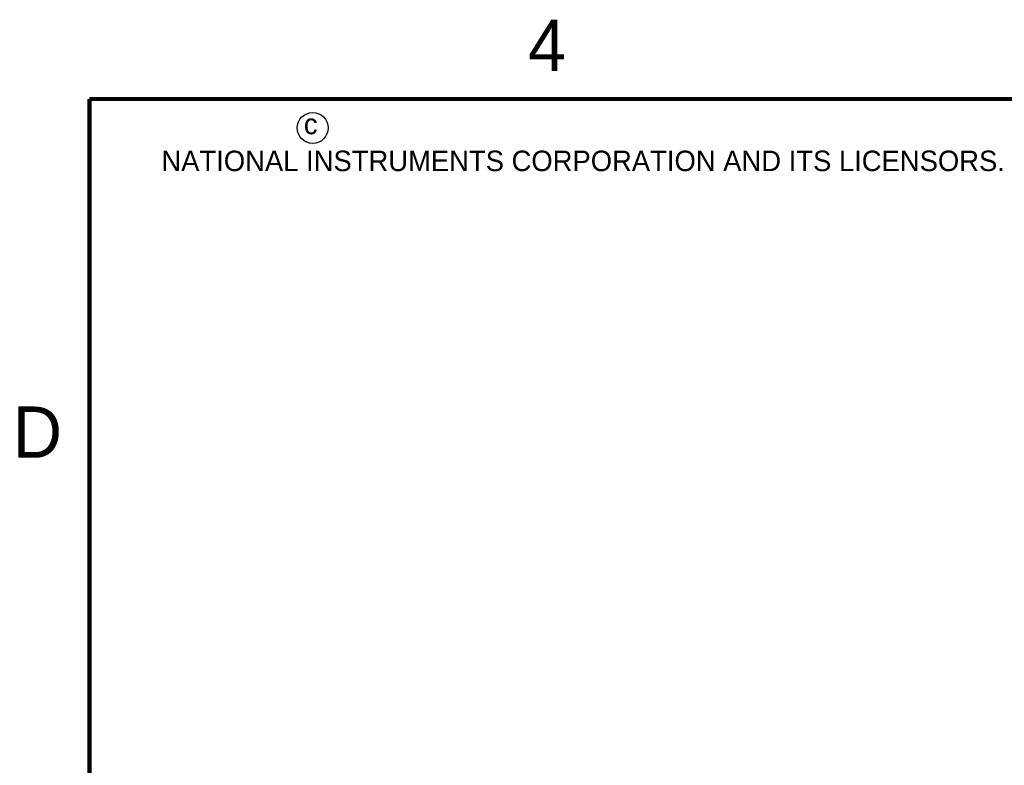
# Model space of a CAD drawing. Header units: inches. Extents: x 0 to 22, y 0 to 17.
# Tile 27 of 98: x 0.2 to 5, y 13.2 to 16.9. Entities that reach past the tile are written whole.
import ezdxf

# ---------------------------------------------------------------- set-up
doc = ezdxf.new("R2010")
doc.units = ezdxf.units.IN
doc.header["$LTSCALE"] = 1.21
doc.header["$MEASUREMENT"] = 0
doc.layers.get('0').update_dxf_attribs({"linetype": 'CONTINUOUS'})
doc.layers.add('DIMENSIONS', color=7, linetype='CONTINUOUS')
doc.styles.get("Standard").update_dxf_attribs({"font": 'txt', "width": 0.8})
doc.styles.add('TEXTSTYLE_2', font='txt')
doc.dimstyles.new('DIMSTYLE_1', dxfattribs={"dimtxt": 0.125, "dimasz": 0.18, "dimexe": 0.125, "dimexo": 0.0625, "dimgap": 0.03125, "dimtad": 0, "dimtih": 1, "dimtoh": 1, "dimzin": 4, "dimdsep": 46, "dimtxsty": 'STANDARD', "dimblk": '_FILLED', "dimblk1": '_FILLED', "dimblk2": '_FILLED', "dimcen": 0.09, "dimadec": 0, "dimazin": 0, "dimtp": 0.01, "dimtm": 0.01, "dimtfac": 1, "dimtofl": 0, "dimtmove": 0, "dimatfit": 3, "dimldrblk": '_FILLED', "dimfxl": 1, "dimtolj": 1, "dimtzin": 4, "dimarcsym": 0})

# ---------------------------------------------------------------- blocks, each defined once
blk = doc.blocks.new('*D33')
at = {"layer": 'DIMENSIONS', "color": 2, "linetype": 'CONTINUOUS'}
blk.add_line((2.6046, 10.4825), (2.6046, 12.0267), dxfattribs=at)
at = {"layer": 'DIMENSIONS', "color": 2, "linetype": 'CONTINUOUS', "insert": (2.5421, 12.0892), "char_height": 0.125, "width": 1.225, "attachment_point": 1, "rotation": 90, "line_spacing_factor": 0.9}
blk.add_mtext('3X .38{\\Ftxt.shx;\\W1.000000;\\H0.125000; }[9.6]', dxfattribs=at)
blk = doc.blocks.new('_FILLED')
at = {"color": 0, "linetype": 'BYBLOCK'}
blk.add_solid([(0, 0), (-1, 0.174), (-1, -0.174)], dxfattribs=at)

msp = doc.modelspace()

# ---------------------------------------------------------------- linework, layer by layer
at = {"color": 7, "linetype": 'CONTINUOUS', "const_width": 0.02}
for points in [[(0.5, 16.5), (0.5, 0.5)], [(21.5, 16.5), (0.5, 16.5)]]:
    msp.add_lwpolyline(points, dxfattribs=at)
at = {"color": 2, "linetype": 'CONTINUOUS'}
msp.add_circle((1.5893, 16.359), 0.0754, dxfattribs=at)

# ---------------------------------------------------------------- texts
at = {"color": 2, "linetype": 'CONTINUOUS', "attachment_point": 1, "line_spacing_factor": 0.9, "style": 'TEXTSTYLE_2'}
for s, insert, char_height, width in [('4', (2.64, 16.8869), 0.25, 0.25), ('c', (1.5463, 16.428), 0.1, 0.1), ('NATIONAL INSTRUMENTS CORPORATION AND ITS LICENSORS.  ALL RIGHTS RESERVED.', (0.851, 16.2482), 0.1, 7.3), ('D', (0.125, 15), 0.25, 0.25)]:
    msp.add_mtext(s, dxfattribs=dict(at, insert=insert, char_height=char_height, width=width))

# ---------------------------------------------------------------- dimensions: what is measured, and where the dimension line sits
at = {"layer": 'DIMENSIONS', "color": 2, "linetype": 'CONTINUOUS'}
dim = msp.add_ordinate_dim(feature_location=(2.6046, 10.4825), offset=(0, 1.5441), dtype=1, origin=(2.225, 11.5892), text='3X <>', dimstyle='DIMSTYLE_1', dxfattribs=at)
dim.commit()
dim.dimension.update_dxf_attribs({"geometry": '*D33', "text_midpoint": (2.6046, 12.7017)})

doc.saveas('drawing.dxf')
